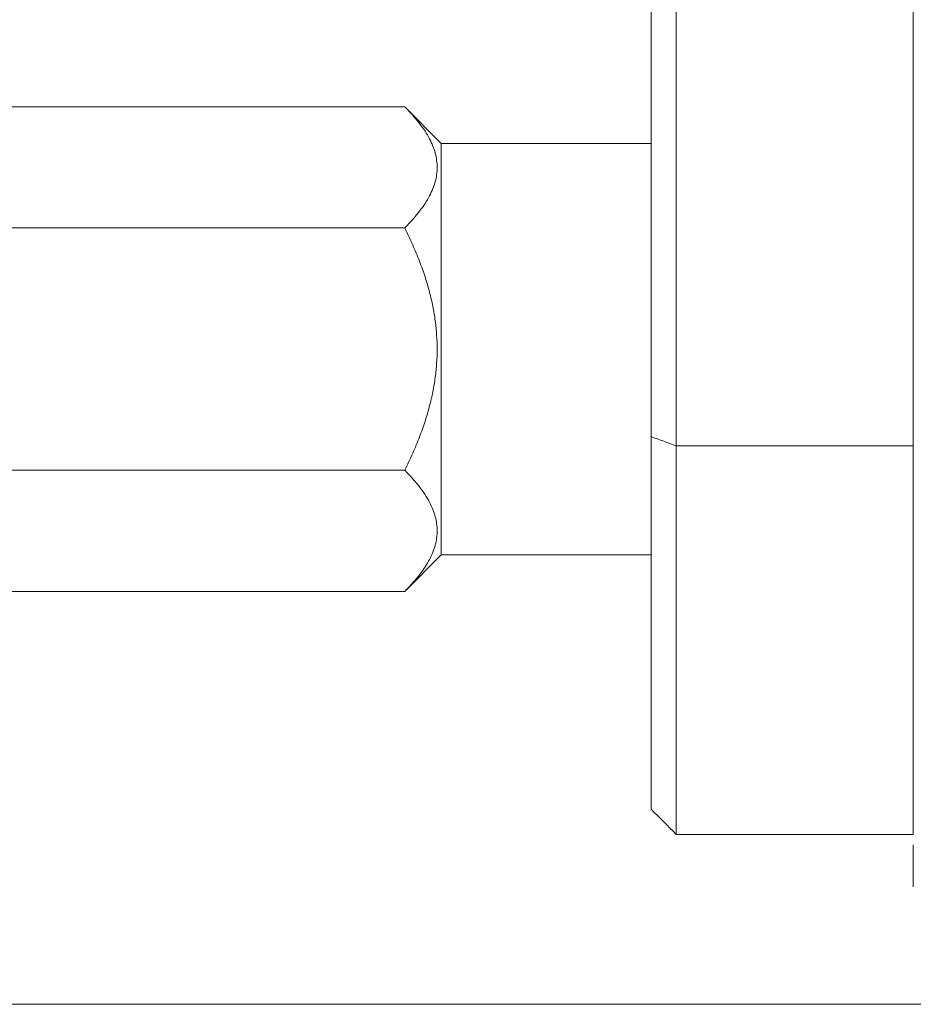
# Model space of a CAD drawing. Header units: inches. Extents: x 1 to 669, y 0 to 417.
# Tile 214 of 256: x 320.56 to 321.62, y 268.59 to 269.76. Entities that reach past the tile are written whole.
import ezdxf

# ---------------------------------------------------------------- set-up
doc = ezdxf.new("R2010")
doc.units = ezdxf.units.IN
doc.header["$LTSCALE"] = 12
doc.header["$MEASUREMENT"] = 0
doc.layers.get('0').update_dxf_attribs({"linetype": 'CONTINUOUS'})
doc.layers.add('X', color=1, linetype='CONTINUOUS')

msp = doc.modelspace()

# ---------------------------------------------------------------- linework, layer by layer
at = {"lineweight": 0}
msp.add_line((322.03577, 268.58582), (319.17626, 268.58582), dxfattribs=at)
at = {"layer": 'X', "lineweight": 0}
for p, q in [((321.34181, 269.2511), (321.34181, 271.45042)), ((321.62431, 269.2511), (321.62431, 271.45042)), ((321.31181, 269.26227), (321.31181, 271.43925)), ((319.85548, 269.65514), (321.01813, 269.65514)), ((321.06181, 269.61146), (321.01813, 269.65514)), ((321.06181, 269.24396), (321.06181, 269.61146)), ((321.31181, 269.61146), (321.06181, 269.61146)), ((319.85548, 269.5108), (321.01813, 269.5108)), ((321.31181, 269.26227), (321.31181, 268.81826)), ((321.06181, 269.12146), (321.06181, 269.24396)), ((321.62431, 269.2511), (321.34181, 269.2511)), ((321.34181, 268.78826), (321.34181, 269.2511)), ((321.62431, 269.2511), (321.62431, 268.78826)), ((319.85548, 269.22213), (321.01813, 269.22213)), ((321.06181, 269.12146), (321.01813, 269.07779)), ((321.31181, 269.12146), (321.06181, 269.12146)), ((319.85548, 269.07779), (321.01813, 269.07779)), ((321.34181, 268.78826), (321.62431, 268.78826))]:
    msp.add_line(p, q, dxfattribs=at)
msp.add_ellipse((324.46791, 286.12345), major_axis=(0.00001, -17.44194), ratio=0.7071067, start_param=-0.2587795, end_param=-0.2562642, dxfattribs=at)
at = {"layer": 'X', "lineweight": 0, "extrusion": (4.04812e-10, 4.04811e-10, -1)}
msp.add_ellipse((324.60916, 265.52089), major_axis=(23.78725, -23.78725), ratio=0.0000002, start_param=-1.709863, end_param=-1.7085896, dxfattribs=at)
at = {"layer": 'X', "lineweight": 0}
for points, weights in [([(321.01813, 269.65514), (321.0903, 269.58297), (321.01813, 269.5108)], [3.36541193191, 3.88604297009, 3.36541193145]), ([(321.01813, 269.5108), (321.0903, 269.36646), (321.01813, 269.22213)], [3.36541193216, 3.88604296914, 3.36541193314]), ([(321.01813, 269.22213), (321.0903, 269.14996), (321.01813, 269.07779)], [3.36541193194, 3.88604296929, 3.36541193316])]:
    msp.add_rational_spline(points, weights, degree=2, dxfattribs=at)
msp.add_open_spline([(321.62431, 268.77576), (321.62431, 268.75732), (321.62431, 268.74055), (321.62431, 268.72576)], degree=3, dxfattribs=at)

doc.saveas('drawing.dxf')
